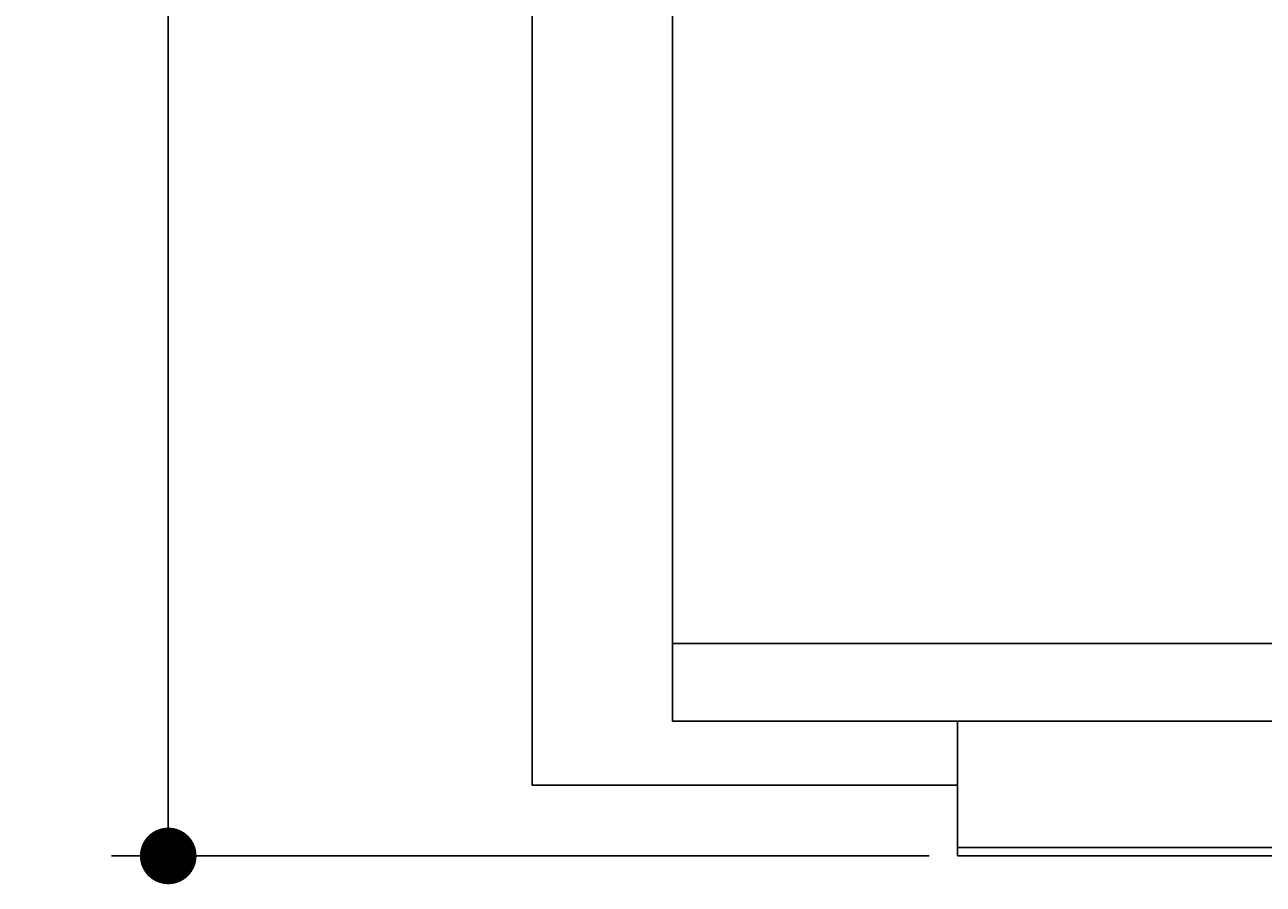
# Model space of a CAD drawing. Extents: x 715 to 7297, y 267 to 3409.
# Tile 1 of 70: x 715 to 1589, y 267 to 874. Entities that reach past the tile are written whole.
import ezdxf

# ---------------------------------------------------------------- set-up
doc = ezdxf.new("R2010")
doc.units = 0
doc.layers.get('0').update_dxf_attribs({"linetype": 'CONTINUOUS'})
doc.layers.get('DEFPOINTS').update_dxf_attribs({"linetype": 'CONTINUOUS'})
doc.layers.add('4', color=3, linetype='CONTINUOUS')
doc.layers.add('5', color=3, linetype='CONTINUOUS')
doc.styles.get("Standard").update_dxf_attribs({"font": 'ISOCP.SHX'})
doc.dimstyles.get("Standard").update_dxf_attribs({"dimtxt": 2.5, "dimasz": 2.5, "dimexe": 1.25, "dimexo": 0.625, "dimtad": 1, "dimcen": 2.5, "dimazin": 3, "dimtfac": 1, "dimtmove": 0, "dimatfit": 3})

# ---------------------------------------------------------------- blocks, each defined once
blk = doc.blocks.new('PUNKT')
at = {"layer": '4', "color": 0, "linetype": 'BYBLOCK'}
blk.add_line((-0.5, 0), (-1, 0), dxfattribs=at)
at = {"layer": '4', "color": 0, "linetype": 'BYBLOCK', "const_width": 0.5}
blk.add_lwpolyline([(-0.25, 0, 1), (0.25, 0, 1)], format="xyb", close=True, dxfattribs=at)
blk = doc.blocks.new('*U16')
at = {"layer": '5', "color": 2}
blk.add_text('260', height=70, rotation=90, dxfattribs=at).set_placement((785.85, 1514.63))
blk = doc.blocks.new('*D4')
at = {"layer": '5'}
for p, q in [((1352.73, 2887.27), (775.85, 2887.27)), ((815.85, 327.27), (815.85, 2847.27)), ((1352.77, 287.27), (775.85, 287.27))]:
    blk.add_line(p, q, dxfattribs=at)
at = {"layer": 'DEFPOINTS', "color": 0}
for p in [(815.85, 2887.27), (1372.73, 2887.27), (1372.77, 287.27)]:
    blk.add_point(p, dxfattribs=at)
blk.add_blockref('*U16', (0, 0))
at = {"layer": '5', "xscale": 40, "yscale": 40, "zscale": 40}
for p, rotation in [((815.85, 2887.27), 90), ((815.85, 287.27), 270)]:
    blk.add_blockref('PUNKT', p, dxfattribs=dict(at, rotation=rotation))

msp = doc.modelspace()

# ---------------------------------------------------------------- linework, layer by layer
for p, q in [((1072.775, 337.271), (1072.775, 2837.271)), ((1171.672, 2792.271), (1171.717, 382.271)), ((1171.717, 437.271), (6251.55, 437.271)), ((1454.174, 382.271), (1171.717, 382.271)), ((1372.775, 382.271), (1175.068, 382.271)), ((1372.775, 321.271), (1372.775, 382.271)), ((1372.775, 287.271), (1372.775, 382.271)), ((4551.187, 382.271), (1454.174, 382.271)), ((1372.775, 337.271), (1072.775, 337.271)), ((1372.775, 311.271), (1372.775, 321.271)), ((1832.775, 293.271), (1372.775, 293.271)), ((1372.775, 287.271), (4772.775, 287.271))]:
    msp.add_line(p, q)

# ---------------------------------------------------------------- dimensions: what is measured, and where the dimension line sits
at = {"layer": '5'}
dim = msp.add_linear_dim(base=(815.852, 2887.271), p1=(1372.775, 287.271), p2=(1372.73, 2887.271), angle=90, dimstyle='Standard', dxfattribs=at)
dim.commit()
dim.dimension.update_dxf_attribs({"geometry": '*D4', "text_midpoint": (750.845, 1587.271)})

doc.saveas('drawing.dxf')
